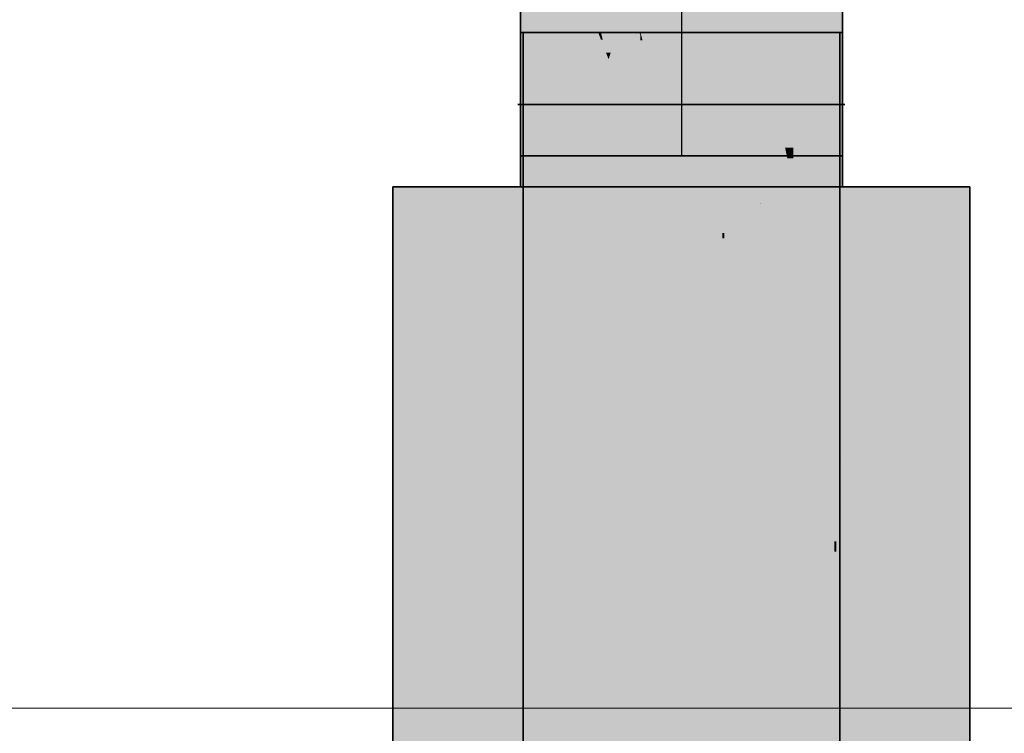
# Model space of a CAD drawing. Extents: x -350 to 540, y -53 to 541.
# Tile 42 of 256: x -198.9 to -191.25, y 91.56 to 97.1. Entities that reach past the tile are written whole.
import ezdxf
from ezdxf.lldxf.tags import DXFTag

# ---------------------------------------------------------------- set-up
doc = ezdxf.new("R2010")
doc.units = 0
doc.layers.get('0').update_dxf_attribs({"lineweight": 35})
doc.layers.add('5_OG-SCHRAFF-FILL', color=7, linetype='Continuous', lineweight=25)
for name, color, linetype, lineweight, true_color in [('L_Abluft', 7, 'Continuous', 35, 0xf7d209), ('L_Abluft-Shading', 7, 'Continuous', 35, 0xf7d209), ('L_Bauteil', 7, 'Continuous', 35, 0xababab), ('L_Bauteil-Shading', 7, 'Continuous', 35, 0xababab)]:
    doc.layers.add(name, color=color, linetype=linetype, lineweight=lineweight, true_color=true_color)
tags = doc.linetypes.add('STRICHPUNKT2', pattern=[12.7, 6.35, -3.175, 0, -3.175]).pattern_tags.tags
tags[10:11] = [DXFTag(74, 4), DXFTag(75, 0), DXFTag(340, '0'), DXFTag(46, 0.0), DXFTag(50, 0.0), DXFTag(44, 0.0), DXFTag(45, 0.0)]
tags[8:9] = [DXFTag(74, 4), DXFTag(75, 0), DXFTag(340, '0'), DXFTag(46, 0.0), DXFTag(50, 0.0), DXFTag(44, 0.0), DXFTag(45, 0.0)]
tags[6:7] = [DXFTag(74, 4), DXFTag(75, 0), DXFTag(340, '0'), DXFTag(46, 0.0), DXFTag(50, 0.0), DXFTag(44, 0.0), DXFTag(45, 0.0)]
tags[4:5] = [DXFTag(74, 4), DXFTag(75, 0), DXFTag(340, '0'), DXFTag(46, 0.0), DXFTag(50, 0.0), DXFTag(44, 0.0), DXFTag(45, 0.0)]

# ---------------------------------------------------------------- blocks, each defined once
blk = doc.blocks.new('Shading-A06HSWGYNL', base_point=(-192.5279, 87.005))
at = {"layer": 'L_Bauteil-Shading', "color": 8, "true_color": 0x737373}
for points in [[(-194.9653, 95.805), (-194.9653, 97.005), (-195.0079, 97.005)], [(-195.0079, 95.805), (-194.9653, 95.805), (-195.0079, 97.005)], [(-194.946, 95.805), (-194.946, 97.005), (-194.9879, 97.005)], [(-194.9879, 95.805), (-194.946, 95.805), (-194.9879, 97.005)], [(-192.5698, 95.805), (-192.5279, 95.805), (-192.5698, 97.005)], [(-192.5279, 95.805), (-192.5279, 97.005), (-192.5698, 97.005)], [(-192.5079, 95.805), (-192.5079, 97.005), (-192.5505, 97.005)], [(-192.5505, 95.805), (-192.5079, 95.805), (-192.5505, 97.005)], [(-195.9216, 88.2049), (-195.9216, 95.805), (-195.9979, 95.805)], [(-195.9979, 88.2049), (-195.9216, 88.2049), (-195.9979, 95.805)], [(-194.9879, 88.2049), (-194.946, 88.2049), (-194.9879, 95.805)], [(-194.946, 88.2049), (-194.946, 95.805), (-194.9879, 95.805)], [(-192.5542, 92.9705), (-192.5279, 95.805), (-192.5698, 95.805)], [(-192.5546, 93.0487), (-192.5698, 93.0487), (-192.5698, 95.805)], [(-192.5279, 92.9705), (-192.5542, 92.9705), (-192.5279, 95.805)], [(-191.5399, 90.3967), (-191.5942, 90.3967), (-191.5942, 95.805)], [(-191.5399, 90.4006), (-191.5179, 95.805), (-191.5942, 95.805)], [(-191.5179, 90.4006), (-191.5399, 90.4006), (-191.5179, 95.805)], [(-192.5698, 92.9705), (-192.5542, 92.9705), (-192.5698, 93.0487)], [(-192.5542, 92.9705), (-192.5546, 93.0487), (-192.5698, 93.0487)], [(-192.5698, 88.2049), (-192.5279, 88.2049), (-192.5698, 92.9705)], [(-192.5279, 88.2049), (-192.5698, 92.9705), (-192.5542, 92.9705)], [(-192.5279, 92.839), (-192.5534, 92.839), (-192.5542, 92.9705)], [(-192.5279, 92.839), (-192.5279, 92.9705), (-192.5542, 92.9705)], [(-192.5279, 88.2049), (-192.5279, 92.839), (-192.5534, 92.839)]]:
    blk.add_solid(points, dxfattribs=at)
at = {"layer": 'L_Bauteil-Shading', "color": 252, "true_color": 0x8d8d8d}
for points in [[(-194.8404, 95.805), (-194.8404, 97.005), (-194.9653, 97.005)], [(-194.9653, 95.805), (-194.8404, 95.805), (-194.9653, 97.005)], [(-194.946, 95.805), (-194.8231, 95.805), (-194.946, 97.005)], [(-194.8231, 95.805), (-194.8231, 97.005), (-194.946, 97.005)], [(-192.6728, 96.8109), (-192.6927, 96.8109), (-192.6927, 97.005)], [(-192.6728, 96.8109), (-192.6387, 97.005), (-192.6927, 97.005)], [(-192.5505, 95.805), (-192.5505, 97.005), (-192.6754, 97.005)], [(-192.6754, 95.805), (-192.5505, 95.805), (-192.6754, 97.005)], [(-192.5698, 96.8109), (-192.6728, 96.8109), (-192.5698, 97.005)], [(-192.6728, 96.8109), (-192.5698, 97.005), (-192.6387, 97.005)], [(-192.6927, 96.6977), (-192.6728, 96.8109), (-192.6927, 96.8109)], [(-192.6927, 96.6977), (-192.6612, 96.6977), (-192.6728, 96.8109)], [(-192.5698, 95.805), (-192.5698, 96.8109), (-192.6728, 96.8109)], [(-192.6927, 95.805), (-192.5698, 95.805), (-192.6927, 96.6977)], [(-192.5698, 95.805), (-192.6927, 96.6977), (-192.6612, 96.6977)], [(-195.6978, 88.2049), (-195.6978, 95.805), (-195.9216, 95.805)], [(-195.9216, 88.2049), (-195.6978, 88.2049), (-195.9216, 95.805)], [(-194.8231, 88.2049), (-194.8231, 95.805), (-194.946, 95.805)], [(-194.946, 88.2049), (-194.8231, 88.2049), (-194.946, 95.805)], [(-192.6524, 93.3163), (-192.5698, 95.805), (-192.6927, 95.805)], [(-192.6545, 93.4466), (-192.6927, 93.4466), (-192.6927, 95.805)], [(-192.5698, 93.3163), (-192.6524, 93.3163), (-192.5698, 95.805)], [(-191.6689, 90.7431), (-191.818, 90.7431), (-191.818, 95.805)], [(-191.6616, 90.4944), (-191.5942, 95.805), (-191.818, 95.805)], [(-191.5942, 90.4944), (-191.6616, 90.4944), (-191.5942, 95.805)], [(-192.6927, 93.3163), (-192.6524, 93.3163), (-192.6927, 93.4466)], [(-192.6524, 93.3163), (-192.6545, 93.4466), (-192.6927, 93.4466)], [(-192.6927, 88.2049), (-192.5698, 88.2049), (-192.6927, 93.3163)], [(-192.5698, 88.2049), (-192.6927, 93.3163), (-192.6524, 93.3163)], [(-192.5698, 93.0487), (-192.6481, 93.0487), (-192.6524, 93.3163)], [(-192.5698, 93.0487), (-192.5698, 93.3163), (-192.6524, 93.3163)], [(-192.5698, 88.2049), (-192.5698, 93.0487), (-192.6481, 93.0487)]]:
    blk.add_solid(points, dxfattribs=at)
at = {"layer": 'L_Bauteil-Shading', "color": 253, "true_color": 0xa4a4a4}
for points in [[(-194.6418, 95.805), (-194.6418, 97.005), (-194.8404, 97.005)], [(-194.8404, 95.805), (-194.6418, 95.805), (-194.8404, 97.005)], [(-194.6276, 95.805), (-194.6276, 97.005), (-194.8231, 97.005)], [(-194.8231, 95.805), (-194.6276, 95.805), (-194.8231, 97.005)], [(-192.7902, 96.4037), (-192.8882, 96.4037), (-192.8882, 97.005)], [(-192.8381, 96.6977), (-192.6927, 97.005), (-192.8882, 97.005)], [(-192.6754, 95.805), (-192.6754, 97.005), (-192.874, 97.005)], [(-192.874, 95.805), (-192.6754, 95.805), (-192.874, 97.005)], [(-192.6927, 96.6977), (-192.8381, 96.6977), (-192.6927, 97.005)], [(-192.7902, 96.4037), (-192.6927, 96.6977), (-192.8381, 96.6977)], [(-192.6927, 96.4037), (-192.7902, 96.4037), (-192.6927, 96.6977)], [(-192.8882, 96.1084), (-192.7902, 96.4037), (-192.8882, 96.4037)], [(-192.8882, 96.1084), (-192.7421, 96.1084), (-192.7902, 96.4037)], [(-192.6927, 95.805), (-192.6927, 96.4037), (-192.7902, 96.4037)], [(-192.8882, 95.805), (-192.6927, 95.805), (-192.8882, 96.1084)], [(-192.6927, 95.805), (-192.8882, 96.1084), (-192.7421, 96.1084)], [(-195.3418, 88.2049), (-195.3418, 95.805), (-195.6978, 95.805)], [(-195.6978, 88.2049), (-195.3418, 88.2049), (-195.6978, 95.805)], [(-194.8231, 88.2049), (-194.6276, 88.2049), (-194.8231, 95.805)], [(-194.6276, 88.2049), (-194.6276, 95.805), (-194.8231, 95.805)], [(-192.8382, 93.8625), (-192.6927, 95.805), (-192.8882, 95.805)], [(-192.8419, 94.0054), (-192.8882, 94.0054), (-192.8882, 95.805)], [(-192.6927, 93.8625), (-192.8382, 93.8625), (-192.6927, 95.805)], [(-191.9697, 91.4443), (-192.174, 91.4443), (-192.174, 95.805)], [(-191.949, 91.0011), (-191.818, 95.805), (-192.174, 95.805)], [(-191.818, 91.0011), (-191.949, 91.0011), (-191.818, 95.805)], [(-192.8882, 93.8625), (-192.8382, 93.8625), (-192.8882, 94.0054)], [(-192.8382, 93.8625), (-192.8419, 94.0054), (-192.8882, 94.0054)], [(-192.8882, 88.2049), (-192.6927, 88.2049), (-192.8882, 93.8625)], [(-192.6927, 88.2049), (-192.8882, 93.8625), (-192.8382, 93.8625)], [(-192.6927, 93.4466), (-192.8275, 93.4466), (-192.8382, 93.8625)], [(-192.6927, 93.4466), (-192.6927, 93.8625), (-192.8382, 93.8625)], [(-192.6927, 88.2049), (-192.6927, 93.4466), (-192.8275, 93.4466)]]:
    blk.add_solid(points, dxfattribs=at)
at = {"layer": 'L_Bauteil-Shading', "color": 253, "true_color": 0xb6b6b6}
for points in [[(-194.6295, 96.9481), (-194.4041, 97.005), (-194.6418, 97.005)], [(-194.6418, 95.805), (-194.3829, 95.805), (-194.6418, 97.005)], [(-194.3829, 96.9481), (-194.6295, 96.9481), (-194.4041, 97.005)], [(-194.6276, 95.805), (-194.3729, 95.805), (-194.6276, 97.005)], [(-194.3729, 95.805), (-194.3729, 97.005), (-194.6276, 97.005)], [(-194.3829, 96.9481), (-194.3829, 97.005), (-194.4041, 97.005)], [(-192.9526, 96.1084), (-192.8882, 97.005), (-193.1429, 97.005)], [(-193.1429, 96.0272), (-192.9353, 96.0272), (-193.1429, 97.005)], [(-192.874, 95.805), (-192.874, 97.005), (-193.1329, 97.005)], [(-193.1329, 95.805), (-192.874, 95.805), (-193.1329, 97.005)], [(-192.8882, 96.1084), (-192.9526, 96.1084), (-192.8882, 97.005)], [(-194.3829, 95.805), (-194.3829, 96.9481), (-194.6295, 96.9481)], [(-192.9353, 96.0272), (-192.8882, 96.1084), (-192.9526, 96.1084)], [(-192.8882, 96.0272), (-192.9353, 96.0272), (-192.8882, 96.1084)], [(-193.1429, 95.805), (-193.0645, 95.805), (-193.1429, 96.0272)], [(-193.0645, 95.805), (-193.1429, 96.0272), (-192.9353, 96.0272)], [(-193.0645, 95.805), (-192.8882, 95.805), (-192.9353, 96.0272)], [(-192.8882, 95.805), (-192.8882, 96.0272), (-192.9353, 96.0272)], [(-194.8779, 88.2049), (-194.8779, 95.805), (-195.3418, 95.805)], [(-195.3418, 88.2049), (-194.8779, 88.2049), (-195.3418, 95.805)], [(-194.3729, 88.2049), (-194.3729, 95.805), (-194.6276, 95.805)], [(-194.6276, 88.2049), (-194.3729, 88.2049), (-194.6276, 95.805)], [(-193.1386, 95.6774), (-193.1429, 95.6774), (-193.1429, 95.805)], [(-193.1386, 95.6774), (-193.0645, 95.805), (-193.1429, 95.805)], [(-192.8882, 95.6774), (-193.1386, 95.6774), (-192.8882, 95.805)], [(-193.1386, 95.6774), (-192.8882, 95.805), (-193.0645, 95.805)], [(-192.4016, 91.9343), (-192.174, 95.805), (-192.6379, 95.805)], [(-192.4327, 92.4429), (-192.6379, 92.4429), (-192.6379, 95.805)], [(-192.174, 91.9343), (-192.4016, 91.9343), (-192.174, 95.805)], [(-193.1429, 95.6701), (-193.1386, 95.6774), (-193.1429, 95.6774)], [(-193.1384, 95.6701), (-193.1429, 95.6701), (-193.1386, 95.6774)], [(-193.1054, 94.687), (-193.1429, 94.687), (-193.1384, 95.6701)], [(-193.1429, 94.687), (-193.1384, 95.6701), (-193.1429, 95.6701)], [(-192.9738, 94.5769), (-193.1017, 94.5769), (-193.1386, 95.6774)], [(-192.8882, 94.0054), (-192.8882, 95.6774), (-193.1386, 95.6774)], [(-193.1429, 94.5769), (-193.1017, 94.5769), (-193.1429, 94.687)], [(-193.1017, 94.5769), (-193.1054, 94.687), (-193.1429, 94.687)], [(-193.1429, 88.2049), (-192.8882, 88.2049), (-193.1429, 94.5769)], [(-192.8882, 88.2049), (-193.1429, 94.5769), (-193.1017, 94.5769)], [(-192.8882, 94.0054), (-193.0826, 94.0054), (-193.1017, 94.5769)], [(-192.8882, 94.0054), (-192.9738, 94.5769), (-193.1017, 94.5769)], [(-192.8882, 88.2049), (-192.8882, 94.0054), (-193.0826, 94.0054)], [(-192.6379, 91.9343), (-192.4016, 91.9343), (-192.6379, 92.4429)], [(-192.4016, 91.9343), (-192.4327, 92.4429), (-192.6379, 92.4429)], [(-192.6379, 88.2049), (-192.174, 88.2049), (-192.6379, 91.9343)], [(-192.174, 88.2049), (-192.6379, 91.9343), (-192.4016, 91.9343)], [(-192.174, 91.4443), (-192.3717, 91.4443), (-192.4016, 91.9343)], [(-192.174, 91.4443), (-192.174, 91.9343), (-192.4016, 91.9343)]]:
    blk.add_solid(points, dxfattribs=at)
at = {"layer": 'L_Bauteil-Shading', "color": 9, "true_color": 0xc4c4c4}
for points in [[(-194.3686, 96.9481), (-194.3829, 96.9481), (-194.3829, 97.005)], [(-194.343, 96.8461), (-194.2544, 97.005), (-194.3829, 97.005)], [(-194.3673, 96.9822), (-194.0862, 97.005), (-194.3729, 97.005)], [(-194.3729, 95.805), (-194.0762, 95.805), (-194.3729, 97.005)], [(-194.0762, 96.9822), (-194.3673, 96.9822), (-194.0862, 97.005)], [(-194.0762, 95.805), (-194.0762, 96.9822), (-194.3673, 96.9822)], [(-194.3071, 96.8461), (-194.343, 96.8461), (-194.2544, 97.005)], [(-194.0814, 96.7965), (-194.3236, 96.7965), (-194.0814, 97.005)], [(-194.3236, 96.7965), (-194.0814, 97.005), (-194.2544, 97.005)], [(-194.0762, 96.9822), (-194.0762, 97.005), (-194.0862, 97.005)], [(-193.1429, 95.805), (-193.1429, 97.005), (-193.4395, 97.005)], [(-193.4395, 95.805), (-193.1429, 95.805), (-193.4395, 97.005)], [(-193.2957, 96.4531), (-193.3013, 97.005), (-193.4344, 97.005)], [(-193.4344, 95.805), (-193.1329, 95.805), (-193.4344, 97.005)], [(-193.1329, 96.4531), (-193.1329, 97.005), (-193.3013, 97.005)], [(-193.1329, 96.4531), (-193.2957, 96.4531), (-193.3013, 97.005)], [(-194.3829, 96.8461), (-194.343, 96.8461), (-194.3829, 96.9481)], [(-194.343, 96.8461), (-194.3686, 96.9481), (-194.3829, 96.9481)], [(-194.3829, 95.805), (-194.0814, 95.805), (-194.3829, 96.8461)], [(-194.0814, 95.805), (-194.3829, 96.8461), (-194.343, 96.8461)], [(-194.0814, 96.1777), (-194.175, 96.1777), (-194.343, 96.8461)], [(-194.3236, 96.7965), (-194.3071, 96.8461), (-194.343, 96.8461)], [(-194.0814, 96.1777), (-194.0814, 96.7965), (-194.3236, 96.7965)], [(-193.1329, 95.805), (-193.1329, 96.4531), (-193.2957, 96.4531)], [(-194.0814, 95.805), (-194.0814, 96.1777), (-194.175, 96.1777)], [(-194.7453, 93.9392), (-194.7453, 95.805), (-194.8779, 95.805)], [(-194.8779, 93.9392), (-194.7453, 93.9392), (-194.8779, 95.805)], [(-194.3376, 93.9392), (-194.7453, 93.9392), (-194.3376, 95.805)], [(-194.7453, 93.9392), (-194.3376, 95.805), (-194.7453, 95.805)], [(-194.3729, 88.2049), (-194.0762, 88.2049), (-194.3729, 95.805)], [(-194.0762, 88.2049), (-194.0762, 95.805), (-194.3729, 95.805)], [(-193.4255, 95.4451), (-193.4395, 95.4451), (-193.4395, 95.805)], [(-193.4343, 95.6701), (-193.1429, 95.805), (-193.4395, 95.805)], [(-193.1429, 95.6701), (-193.4343, 95.6701), (-193.1429, 95.805)], [(-193.0264, 93.6708), (-193.1781, 93.6708), (-193.1781, 95.805)], [(-192.9972, 93.2595), (-192.7705, 95.805), (-193.1781, 95.805)], [(-192.7705, 93.2595), (-192.9972, 93.2595), (-192.7705, 95.805)], [(-192.6379, 92.7443), (-192.7705, 92.7443), (-192.6379, 95.805)], [(-192.7705, 92.7443), (-192.6379, 95.805), (-192.7705, 95.805)], [(-193.4247, 95.4253), (-193.1429, 95.6701), (-193.4343, 95.6701)], [(-193.1429, 95.4253), (-193.4247, 95.4253), (-193.1429, 95.6701)], [(-193.4395, 95.4053), (-193.4239, 95.4053), (-193.4395, 95.4451)], [(-193.4318, 95.4253), (-193.4255, 95.4451), (-193.4395, 95.4451)], [(-193.4247, 95.4253), (-193.4318, 95.4253), (-193.4255, 95.4451)], [(-193.4395, 88.2049), (-193.1429, 88.2049), (-193.4395, 95.4053)], [(-193.1429, 88.2049), (-193.4395, 95.4053), (-193.4239, 95.4053)], [(-193.43, 95.4208), (-193.4247, 95.4253), (-193.4318, 95.4253)], [(-193.4245, 95.4208), (-193.43, 95.4208), (-193.4247, 95.4253)], [(-193.4239, 95.4053), (-193.4245, 95.4208), (-193.43, 95.4208)], [(-193.4239, 95.4053), (-193.1429, 95.4253), (-193.4247, 95.4253)], [(-193.1429, 95.4053), (-193.4239, 95.4053), (-193.1429, 95.4253)], [(-193.1429, 94.687), (-193.3959, 94.687), (-193.4239, 95.4053)], [(-193.1429, 94.687), (-193.1429, 95.4053), (-193.4239, 95.4053)], [(-193.1429, 88.2049), (-193.1429, 94.687), (-193.3959, 94.687)], [(-194.8779, 88.2049), (-194.7453, 88.2049), (-194.8779, 93.9392)], [(-194.7453, 88.2049), (-194.8779, 93.9392), (-194.7453, 93.9392)], [(-194.3376, 88.2049), (-194.3376, 93.9392), (-194.7453, 93.9392)], [(-194.7453, 88.2049), (-194.3376, 88.2049), (-194.7453, 93.9392)], [(-193.1781, 90.0707), (-192.7705, 90.0707), (-193.1781, 93.6708)], [(-192.9972, 93.2595), (-193.1316, 93.2595), (-193.1781, 93.6708)], [(-192.9972, 93.2595), (-193.0264, 93.6708), (-193.1781, 93.6708)], [(-192.7705, 90.0707), (-192.9972, 93.2595), (-193.1316, 93.2595)], [(-192.7705, 92.7443), (-192.9606, 92.7443), (-192.9972, 93.2595)], [(-192.7705, 92.7443), (-192.7705, 93.2595), (-192.9972, 93.2595)], [(-192.7705, 90.0707), (-192.7705, 92.7443), (-192.9606, 92.7443)], [(-192.6379, 92.4429), (-192.7705, 92.4429), (-192.7705, 92.7443)], [(-192.6379, 92.4429), (-192.6379, 92.7443), (-192.7705, 92.7443)], [(-192.6379, 90.0707), (-192.7705, 90.0707), (-192.6379, 92.4429)], [(-192.7705, 90.0707), (-192.6379, 92.4429), (-192.7705, 92.4429)]]:
    blk.add_solid(points, dxfattribs=at)
at = {"layer": 'L_Bauteil-Shading', "color": 9, "true_color": 0xcbcbcb}
for points in [[(-193.7579, 95.805), (-193.7579, 97.005), (-194.0814, 97.005)], [(-194.0814, 96.1777), (-193.8584, 96.1777), (-194.0814, 97.005)], [(-194.0702, 96.9822), (-194.0762, 96.9822), (-194.0762, 97.005)], [(-194.06, 96.9438), (-193.7579, 97.005), (-194.0762, 97.005)], [(-194.0762, 96.9438), (-194.06, 96.9438), (-194.0762, 96.9822)], [(-194.06, 96.9438), (-194.0702, 96.9822), (-194.0762, 96.9822)], [(-193.7579, 96.9438), (-194.06, 96.9438), (-193.7579, 97.005)], [(-193.4395, 95.805), (-193.4395, 97.005), (-193.7579, 97.005)], [(-193.7579, 96.228), (-193.5518, 96.228), (-193.7579, 97.005)], [(-193.7579, 95.805), (-193.4344, 95.805), (-193.7579, 97.005)], [(-193.4344, 95.805), (-193.4344, 97.005), (-193.7579, 97.005)], [(-194.0762, 95.805), (-193.7579, 95.805), (-194.0762, 96.9438)], [(-193.7579, 95.805), (-194.0762, 96.9438), (-194.06, 96.9438)], [(-193.7579, 96.228), (-193.8701, 96.228), (-194.06, 96.9438)], [(-193.7579, 96.228), (-193.7579, 96.9438), (-194.06, 96.9438)], [(-193.7579, 95.805), (-193.7579, 96.228), (-193.8701, 96.228)], [(-193.7579, 95.805), (-193.5859, 95.805), (-193.7579, 96.228)], [(-193.5859, 95.805), (-193.4395, 95.805), (-193.7579, 96.228)], [(-193.4395, 95.805), (-193.7579, 96.228), (-193.5518, 96.228)], [(-194.0814, 95.805), (-193.9298, 95.805), (-194.0814, 96.1777)], [(-193.9298, 95.805), (-193.7579, 95.805), (-194.0814, 96.1777)], [(-193.7579, 95.805), (-194.0814, 96.1777), (-193.8584, 96.1777)], [(-194.1953, 93.9392), (-194.1953, 95.805), (-194.3376, 95.805)], [(-194.3376, 93.9392), (-194.1953, 93.9392), (-194.3376, 95.805)], [(-193.9912, 93.9392), (-194.1953, 93.9392), (-194.0672, 95.805)], [(-194.1953, 93.9392), (-194.0672, 95.805), (-194.1953, 95.805)], [(-193.7579, 88.2049), (-193.7579, 95.805), (-194.0762, 95.805)], [(-194.0762, 88.2049), (-193.7579, 88.2049), (-194.0762, 95.805)], [(-193.7579, 95.0444), (-194.0362, 95.0444), (-194.0672, 95.805)], [(-193.9002, 95.3944), (-193.9002, 95.805), (-194.0672, 95.805)], [(-193.7579, 95.3944), (-193.9002, 95.3944), (-193.7579, 95.805)], [(-193.9002, 95.3944), (-193.7579, 95.805), (-193.9002, 95.805)], [(-193.7579, 88.2049), (-193.4395, 88.2049), (-193.7579, 95.805)], [(-193.7428, 95.4451), (-193.5859, 95.805), (-193.7579, 95.805)], [(-193.6999, 95.0444), (-193.7579, 95.0444), (-193.7579, 95.805)], [(-193.6871, 94.8766), (-193.3204, 95.805), (-193.7579, 95.805)], [(-193.4395, 95.4451), (-193.7428, 95.4451), (-193.5859, 95.805)], [(-193.3204, 94.8766), (-193.6871, 94.8766), (-193.3204, 95.805)], [(-193.4395, 95.4451), (-193.4395, 95.805), (-193.5859, 95.805)], [(-193.1781, 94.008), (-193.3204, 94.008), (-193.1781, 95.805)], [(-193.3204, 94.008), (-193.1781, 95.805), (-193.3204, 95.805)], [(-193.4395, 88.2049), (-193.4395, 95.4451), (-193.7428, 95.4451)], [(-193.7579, 95.0444), (-193.7579, 95.3944), (-193.9002, 95.3944)], [(-193.7579, 88.2049), (-193.7579, 95.0444), (-194.0362, 95.0444)], [(-193.6871, 94.8766), (-193.7431, 94.8766), (-193.7579, 95.0444)], [(-193.7579, 93.4261), (-193.6156, 93.4261), (-193.7579, 95.0444)], [(-193.6871, 94.8766), (-193.6999, 95.0444), (-193.7579, 95.0444)], [(-193.6607, 93.9392), (-193.6871, 94.8766), (-193.7431, 94.8766)], [(-193.6156, 94.7072), (-193.6741, 94.7072), (-193.6871, 94.8766)], [(-193.6156, 93.9392), (-193.6607, 93.9392), (-193.6871, 94.8766)], [(-193.3204, 94.008), (-193.3204, 94.8766), (-193.6871, 94.8766)], [(-193.6156, 93.9392), (-193.6156, 94.7072), (-193.6741, 94.7072)], [(-193.3204, 94.008), (-193.6156, 94.008), (-193.6156, 94.7072)], [(-193.3204, 93.9392), (-193.6156, 93.9392), (-193.3204, 94.008)], [(-193.6156, 93.9392), (-193.3204, 94.008), (-193.6156, 94.008)], [(-193.1781, 93.6708), (-193.3204, 93.6708), (-193.3204, 94.008)], [(-193.1781, 93.6708), (-193.1781, 94.008), (-193.3204, 94.008)], [(-194.3376, 88.2049), (-194.1953, 88.2049), (-194.3376, 93.9392)], [(-194.1953, 88.2049), (-194.3376, 93.9392), (-194.1953, 93.9392)], [(-193.7579, 88.2049), (-193.9912, 93.9392), (-194.1953, 93.9392)], [(-194.1953, 88.2049), (-193.7579, 88.2049), (-194.1953, 93.9392)], [(-193.6156, 93.4261), (-193.6156, 93.9392), (-193.6607, 93.9392)], [(-193.3204, 90.0707), (-193.3204, 93.9392), (-193.6156, 93.9392)], [(-193.5764, 93.4261), (-193.6156, 93.4261), (-193.6156, 93.9392)], [(-193.1781, 90.0707), (-193.3204, 90.0707), (-193.1781, 93.6708)], [(-193.3204, 90.0707), (-193.1781, 93.6708), (-193.3204, 93.6708)], [(-193.7579, 88.2049), (-193.6156, 88.2049), (-193.7579, 93.4261)], [(-193.6156, 88.2049), (-193.7579, 93.4261), (-193.6156, 93.4261)], [(-193.3204, 90.0707), (-193.5764, 93.4261), (-193.6156, 93.4261)], [(-193.6156, 90.0707), (-193.3204, 90.0707), (-193.6156, 93.4261)]]:
    blk.add_solid(points, dxfattribs=at)
blk = doc.blocks.new('Shading-A06HSWH2NL', base_point=(-194.0814, 96.1777))
at = {"layer": 'L_Abluft-Shading', "color": 44, "true_color": 0x8b7605}
for points in [[(-194.9924, 98.8262), (-195.0079, 98.8262), (-194.9653, 100.9799)], [(-195.0079, 98.8262), (-194.9653, 100.9799), (-195.0079, 100.9799)], [(-194.9653, 99.2627), (-194.9869, 99.2627), (-194.9653, 100.9799)], [(-192.5079, 99.2744), (-192.5505, 99.2744), (-192.5079, 100.9799)], [(-192.5505, 99.2744), (-192.5079, 100.9799), (-192.5505, 100.9799)], [(-192.5505, 99.2605), (-192.5079, 99.2605), (-192.5079, 99.2744)], [(-192.5505, 99.2605), (-192.5079, 99.2744), (-192.5505, 99.2744)], [(-194.9933, 98.7531), (-194.9653, 99.2627), (-194.9869, 99.2627)], [(-194.9653, 98.7531), (-194.9933, 98.7531), (-194.9653, 99.2627)], [(-192.5505, 96.045), (-192.5079, 96.045), (-192.5505, 99.2605)], [(-192.5079, 96.045), (-192.5505, 99.2605), (-192.5079, 99.2605)], [(-195.0079, 98.613), (-194.9653, 98.613), (-195.0079, 98.8262)], [(-194.9933, 98.7531), (-194.9924, 98.8262), (-195.0079, 98.8262)], [(-194.9653, 98.613), (-194.9653, 98.7531), (-194.9933, 98.7531)], [(-195.0079, 96.045), (-194.9653, 96.045), (-195.0079, 98.613)], [(-194.9653, 96.045), (-195.0079, 98.613), (-194.9653, 98.613)]]:
    blk.add_solid(points, dxfattribs=at)
at = {"layer": 'L_Abluft-Shading', "color": 54, "true_color": 0xaa9106}
for points in [[(-194.8404, 99.9741), (-194.9653, 99.9741), (-194.8404, 100.9799)], [(-194.9653, 99.9741), (-194.8404, 100.9799), (-194.9653, 100.9799)], [(-192.5505, 99.3586), (-192.6754, 99.3586), (-192.5505, 100.9799)], [(-192.6754, 99.3586), (-192.5505, 100.9799), (-192.6754, 100.9799)], [(-194.9653, 99.2627), (-194.8404, 99.9741), (-194.9653, 99.9741)], [(-194.8404, 99.2627), (-194.9653, 99.2627), (-194.8404, 99.9741)], [(-192.6309, 99.3237), (-192.6754, 99.3237), (-192.6754, 99.3586)], [(-192.5505, 99.2605), (-192.5505, 99.3586), (-192.6754, 99.3586)], [(-192.6125, 99.3092), (-192.6754, 99.3092), (-192.6309, 99.3237)], [(-192.6754, 99.3092), (-192.6309, 99.3237), (-192.6754, 99.3237)], [(-192.5505, 99.2605), (-192.6754, 99.2605), (-192.6125, 99.3092)], [(-192.6754, 99.2605), (-192.6125, 99.3092), (-192.6754, 99.3092)], [(-194.8404, 98.613), (-194.9653, 98.613), (-194.8404, 99.2627)], [(-194.9653, 98.613), (-194.8404, 99.2627), (-194.9653, 99.2627)], [(-192.6754, 96.045), (-192.5505, 96.045), (-192.5505, 99.2605)], [(-192.6754, 96.045), (-192.5505, 99.2605), (-192.6754, 99.2605)], [(-194.9653, 98.2087), (-194.8404, 98.2087), (-194.9653, 98.613)], [(-194.8404, 98.2087), (-194.8404, 98.613), (-194.9653, 98.613)], [(-194.9653, 96.045), (-194.8404, 96.045), (-194.9653, 98.2087)], [(-194.8404, 96.045), (-194.9653, 98.2087), (-194.8404, 98.2087)]]:
    blk.add_solid(points, dxfattribs=at)
at = {"layer": 'L_Abluft-Shading', "color": 42, "true_color": 0xc6a807}
for points in [[(-194.6418, 100.5729), (-194.8404, 100.5729), (-194.6418, 100.9799)], [(-194.8404, 100.5729), (-194.6418, 100.9799), (-194.8404, 100.9799)], [(-192.6754, 99.562), (-192.874, 99.562), (-192.6754, 100.9799)], [(-192.874, 99.562), (-192.6754, 100.9799), (-192.874, 100.9799)], [(-194.8404, 99.9741), (-194.6418, 100.5729), (-194.8404, 100.5729)], [(-194.6418, 99.9741), (-194.8404, 99.9741), (-194.6418, 100.5729)], [(-194.6418, 98.2087), (-194.8404, 98.2087), (-194.6418, 99.9741)], [(-194.8404, 98.2087), (-194.6418, 99.9741), (-194.8404, 99.9741)], [(-192.7094, 99.3934), (-192.874, 99.3934), (-192.874, 99.562)], [(-192.6754, 99.3586), (-192.6754, 99.562), (-192.874, 99.562)], [(-192.874, 99.3092), (-192.6754, 99.3092), (-192.874, 99.3934)], [(-192.7919, 99.3586), (-192.7094, 99.3934), (-192.874, 99.3934)], [(-192.6754, 99.3586), (-192.7919, 99.3586), (-192.7094, 99.3934)], [(-192.6754, 99.3092), (-192.6754, 99.3586), (-192.7919, 99.3586)], [(-192.874, 96.045), (-192.6754, 96.045), (-192.874, 99.3092)], [(-192.6754, 96.045), (-192.874, 99.3092), (-192.6754, 99.3092)], [(-194.8404, 97.6409), (-194.6418, 97.6409), (-194.8404, 98.2087)], [(-194.6418, 97.6409), (-194.6418, 98.2087), (-194.8404, 98.2087)], [(-194.8404, 96.045), (-194.6418, 96.045), (-194.8404, 97.6409)], [(-194.6418, 96.045), (-194.8404, 97.6409), (-194.6418, 97.6409)]]:
    blk.add_solid(points, dxfattribs=at)
at = {"layer": 'L_Abluft-Shading', "color": 52, "true_color": 0xddbc08}
for points in [[(-194.6418, 100.5729), (-194.4052, 100.9799), (-194.6418, 100.9799)], [(-194.4144, 100.5729), (-194.6418, 100.5729), (-194.3829, 100.9799)], [(-194.6418, 100.5729), (-194.3829, 100.9799), (-194.4052, 100.9799)], [(-194.3829, 97.6409), (-194.6418, 97.6409), (-194.3829, 100.9799)], [(-192.874, 99.8568), (-193.1329, 99.8568), (-192.874, 100.9799)], [(-193.1329, 99.8568), (-192.874, 100.9799), (-193.1329, 100.9799)], [(-194.6418, 97.6409), (-194.4144, 100.5729), (-194.6418, 100.5729)], [(-192.9046, 99.5968), (-193.1329, 99.5968), (-193.1329, 99.8568)], [(-192.874, 99.562), (-192.874, 99.8568), (-193.1329, 99.8568)], [(-193.0725, 99.5494), (-193.1329, 99.5494), (-193.1329, 99.5968)], [(-193.0885, 99.562), (-192.9046, 99.5968), (-193.1329, 99.5968)], [(-192.874, 99.562), (-193.0885, 99.562), (-192.9046, 99.5968)], [(-193.0253, 99.5123), (-193.1329, 99.5123), (-193.1329, 99.5494)], [(-193.0253, 99.5123), (-193.0725, 99.5494), (-193.1329, 99.5494)], [(-192.874, 99.3934), (-193.1329, 99.3934), (-193.0253, 99.5123)], [(-193.1329, 99.3934), (-193.0253, 99.5123), (-193.1329, 99.5123)], [(-192.874, 99.3934), (-192.874, 99.562), (-193.0885, 99.562)], [(-193.1329, 96.045), (-192.874, 96.045), (-192.874, 99.3934)], [(-193.1329, 96.045), (-192.874, 99.3934), (-193.1329, 99.3934)], [(-194.6418, 96.9481), (-194.3829, 96.9481), (-194.6418, 97.6409)], [(-194.3829, 96.9481), (-194.3829, 97.6409), (-194.6418, 97.6409)], [(-194.6418, 96.045), (-194.3829, 96.045), (-194.6418, 96.9481)], [(-194.3829, 96.045), (-194.6418, 96.9481), (-194.3829, 96.9481)]]:
    blk.add_solid(points, dxfattribs=at)
at = {"layer": 'L_Abluft-Shading', "color": 40, "true_color": 0xedca08}
for points in [[(-194.2248, 100.8905), (-194.3773, 100.8905), (-194.3829, 100.9799)], [(-194.2248, 100.8905), (-194.2739, 100.9799), (-194.3829, 100.9799)], [(-194.1526, 97.3118), (-194.3829, 97.3118), (-194.3829, 100.9799)], [(-194.2248, 100.8905), (-194.2275, 100.9799), (-194.2739, 100.9799)], [(-194.171, 100.8905), (-194.2248, 100.8905), (-194.2275, 100.9799)], [(-194.0814, 100.7487), (-194.0814, 100.9799), (-194.2275, 100.9799)], [(-193.1329, 100.2229), (-193.4344, 100.2229), (-193.1329, 100.9799)], [(-193.4344, 100.2229), (-193.1329, 100.9799), (-193.4344, 100.9799)], [(-194.159, 97.4132), (-194.2248, 100.8905), (-194.3773, 100.8905)], [(-194.119, 97.4132), (-194.159, 97.4132), (-194.2248, 100.8905)], [(-194.0814, 100.6294), (-194.2168, 100.6294), (-194.2248, 100.8905)], [(-194.1469, 100.7487), (-194.171, 100.8905), (-194.2248, 100.8905)], [(-194.0814, 100.7487), (-194.1469, 100.7487), (-194.171, 100.8905)], [(-194.0814, 100.6294), (-194.0814, 100.7487), (-194.1469, 100.7487)], [(-194.1225, 97.5265), (-194.0814, 100.6294), (-194.2168, 100.6294)], [(-194.0814, 97.5265), (-194.1225, 97.5265), (-194.0814, 100.6294)], [(-193.173, 99.9055), (-193.4344, 99.9055), (-193.4344, 100.2229)], [(-193.1329, 99.8568), (-193.1329, 100.2229), (-193.4344, 100.2229)], [(-193.3179, 99.7862), (-193.4344, 99.7862), (-193.4344, 99.9055)], [(-193.3868, 99.8568), (-193.173, 99.9055), (-193.4344, 99.9055)], [(-193.1329, 99.8568), (-193.3868, 99.8568), (-193.173, 99.9055)], [(-193.1329, 99.5968), (-193.1329, 99.8568), (-193.3868, 99.8568)], [(-193.1329, 99.5494), (-193.4344, 99.5494), (-193.4344, 99.7862)], [(-193.1933, 99.5968), (-193.3179, 99.7862), (-193.4344, 99.7862)], [(-193.1329, 99.5968), (-193.1933, 99.5968), (-193.3179, 99.7862)], [(-193.1329, 99.5494), (-193.1329, 99.5968), (-193.1933, 99.5968)], [(-193.1329, 97.4413), (-193.4344, 97.4413), (-193.1329, 99.5494)], [(-193.4344, 97.4413), (-193.1329, 99.5494), (-193.4344, 99.5494)], [(-194.119, 97.4132), (-194.0814, 97.5265), (-194.1225, 97.5265)], [(-194.0814, 97.4132), (-194.119, 97.4132), (-194.0814, 97.5265)], [(-193.1329, 96.4531), (-193.1329, 97.4413), (-193.4344, 97.4413)], [(-193.4344, 96.4531), (-193.1329, 96.4531), (-193.4344, 97.4413)], [(-194.1526, 97.3118), (-194.119, 97.4132), (-194.159, 97.4132)], [(-194.1159, 97.3118), (-194.1526, 97.3118), (-194.119, 97.4132)], [(-194.0814, 96.1777), (-194.0814, 97.4132), (-194.119, 97.4132)], [(-194.2733, 96.9481), (-194.3829, 96.9481), (-194.1526, 97.3118)], [(-194.3829, 96.9481), (-194.1526, 97.3118), (-194.3829, 97.3118)], [(-194.1203, 96.7965), (-194.3236, 96.7965), (-194.1526, 97.3118)], [(-194.0814, 96.1777), (-194.1159, 97.3118), (-194.1526, 97.3118)], [(-194.3829, 96.1777), (-194.0814, 96.1777), (-194.3829, 96.9481)], [(-194.3236, 96.7965), (-194.2733, 96.9481), (-194.3829, 96.9481)], [(-194.0814, 96.1777), (-194.1203, 96.7965), (-194.3236, 96.7965)], [(-193.4344, 96.045), (-193.1329, 96.045), (-193.4344, 96.4531)], [(-193.1329, 96.045), (-193.4344, 96.4531), (-193.1329, 96.4531)], [(-194.3829, 96.045), (-194.0814, 96.045), (-194.3829, 96.1777)], [(-194.0814, 96.045), (-194.3829, 96.1777), (-194.0814, 96.1777)]]:
    blk.add_solid(points, dxfattribs=at)
at = {"layer": 'L_Abluft-Shading', "color": 40, "true_color": 0xf5d108}
for points in [[(-194.0647, 100.7255), (-194.0167, 100.9799), (-194.0814, 100.9799)], [(-194.0662, 100.7487), (-194.0814, 100.7487), (-194.0814, 100.9799)], [(-193.8256, 100.7255), (-194.0647, 100.7255), (-194.0167, 100.9799)], [(-193.7579, 100.6354), (-193.7579, 100.9799), (-194.0167, 100.9799)], [(-193.4344, 100.6354), (-193.7579, 100.6354), (-193.4344, 100.9799)], [(-193.7579, 100.6354), (-193.4344, 100.9799), (-193.7579, 100.9799)], [(-194.0647, 100.7255), (-194.0814, 100.7255), (-194.0814, 100.7487)], [(-194.0647, 100.7255), (-194.0662, 100.7487), (-194.0814, 100.7487)], [(-194.0584, 100.6294), (-194.0814, 100.6294), (-194.0647, 100.7255)], [(-194.0814, 100.6294), (-194.0647, 100.7255), (-194.0814, 100.7255)], [(-193.9689, 100.5921), (-194.056, 100.5921), (-194.0647, 100.7255)], [(-193.7579, 100.6354), (-194, 100.6354), (-194.0647, 100.7255)], [(-193.7579, 100.6354), (-193.8256, 100.7255), (-194.0647, 100.7255)], [(-194.056, 100.5921), (-194.0814, 100.5921), (-194.0814, 100.6294)], [(-194.056, 100.5921), (-194.0584, 100.6294), (-194.0814, 100.6294)], [(-193.8672, 97.7125), (-194.0814, 97.7125), (-194.056, 100.5921)], [(-194.0814, 97.7125), (-194.056, 100.5921), (-194.0814, 100.5921)], [(-193.7579, 100.1546), (-194.0273, 100.1546), (-194.056, 100.5921)], [(-193.8558, 100.2984), (-193.9689, 100.5921), (-194.056, 100.5921)], [(-193.7579, 100.2984), (-193.7579, 100.6354), (-194, 100.6354)], [(-193.7579, 100.2984), (-193.8558, 100.2984), (-193.9689, 100.5921)], [(-193.4936, 100.2984), (-193.7579, 100.2984), (-193.7579, 100.6354)], [(-193.4344, 100.2229), (-193.4344, 100.6354), (-193.7579, 100.6354)], [(-193.7579, 100.1546), (-193.7579, 100.2984), (-193.8558, 100.2984)], [(-193.6395, 100.1546), (-193.7579, 100.1546), (-193.7579, 100.2984)], [(-193.6957, 100.2229), (-193.4936, 100.2984), (-193.7579, 100.2984)], [(-193.4344, 100.2229), (-193.6957, 100.2229), (-193.4936, 100.2984)], [(-193.4344, 99.9055), (-193.4344, 100.2229), (-193.6957, 100.2229)], [(-193.8734, 97.8074), (-193.7579, 100.1546), (-194.0273, 100.1546)], [(-193.7579, 97.8074), (-193.8734, 97.8074), (-193.7579, 100.1546)], [(-193.4344, 99.7862), (-193.7579, 99.7862), (-193.7579, 100.1546)], [(-193.5391, 99.9055), (-193.6395, 100.1546), (-193.7579, 100.1546)], [(-193.4344, 99.9055), (-193.5391, 99.9055), (-193.6395, 100.1546)], [(-193.4344, 99.7862), (-193.4344, 99.9055), (-193.5391, 99.9055)], [(-193.4344, 97.8074), (-193.7579, 97.8074), (-193.4344, 99.7862)], [(-193.7579, 97.8074), (-193.4344, 99.7862), (-193.7579, 99.7862)], [(-193.8672, 97.7125), (-193.7579, 97.8074), (-193.8734, 97.8074)], [(-193.7579, 97.7125), (-193.8672, 97.7125), (-193.7579, 97.8074)], [(-193.4344, 97.4413), (-193.4344, 97.8074), (-193.7579, 97.8074)], [(-193.7579, 97.4413), (-193.4344, 97.4413), (-193.7579, 97.8074)], [(-194.0814, 97.5265), (-193.8672, 97.7125), (-194.0814, 97.7125)], [(-193.855, 97.5265), (-194.0814, 97.5265), (-193.8672, 97.7125)], [(-193.7579, 96.045), (-193.7579, 97.7125), (-193.8672, 97.7125)], [(-193.7666, 96.1777), (-194.0814, 96.1777), (-193.855, 97.5265)], [(-194.0814, 96.1777), (-193.855, 97.5265), (-194.0814, 97.5265)], [(-193.7579, 96.045), (-193.4344, 96.045), (-193.7579, 97.4413)], [(-193.4344, 96.045), (-193.7579, 97.4413), (-193.4344, 97.4413)], [(-194.0814, 96.045), (-194.0274, 96.045), (-194.0814, 96.1777)], [(-194.0274, 96.045), (-193.7579, 96.045), (-194.0814, 96.1777)], [(-193.7579, 96.045), (-193.7666, 96.1777), (-194.0814, 96.1777)]]:
    blk.add_solid(points, dxfattribs=at)
blk = doc.blocks.new('Referenz-A06HSWJKNL', base_point=(-324.9507, -4.1032))
at = {"layer": '5_OG-SCHRAFF-FILL', "color": 0, "lineweight": 13}
blk.add_line((-230.8436, 91.7542), (-80.4524, 91.7542), dxfattribs=at)
blk = doc.blocks.new('CA_125x500_50-A06HSWNUNL', base_point=(-195.9979, 87.005))
at = {"color": 254, "linetype": 'ByBlock', "lineweight": -2, "ltscale": 0.35, "true_color": 0xcccccc}
for p, q in [((-195.0079, 97.005), (-195.0079, 95.805)), ((-194.9653, 97.005), (-195.0079, 97.005)), ((-194.9879, 97.005), (-194.9879, 95.805)), ((-194.946, 97.005), (-194.9879, 97.005)), ((-194.8404, 97.005), (-194.9653, 97.005)), ((-194.8231, 97.005), (-194.946, 97.005)), ((-194.6418, 97.005), (-194.8404, 97.005)), ((-194.6276, 97.005), (-194.8231, 97.005)), ((-194.3829, 97.005), (-194.6418, 97.005)), ((-194.3729, 97.005), (-194.6276, 97.005)), ((-194.0814, 97.005), (-194.3829, 97.005)), ((-194.0762, 97.005), (-194.3729, 97.005)), ((-193.7579, 97.005), (-194.0814, 97.005)), ((-193.7579, 97.005), (-194.0762, 97.005)), ((-193.4395, 97.005), (-193.7579, 97.005)), ((-193.4344, 97.005), (-193.7579, 97.005)), ((-193.1429, 97.005), (-193.4395, 97.005)), ((-193.1329, 97.005), (-193.4344, 97.005)), ((-192.8881, 97.005), (-193.1429, 97.005)), ((-192.874, 97.005), (-193.1329, 97.005)), ((-192.6927, 97.005), (-192.8881, 97.005)), ((-192.6754, 97.005), (-192.874, 97.005)), ((-192.5698, 97.005), (-192.6927, 97.005)), ((-192.5505, 97.005), (-192.6754, 97.005)), ((-192.5279, 97.005), (-192.5698, 97.005)), ((-192.5079, 97.005), (-192.5505, 97.005)), ((-192.5279, 95.805), (-192.5279, 97.005)), ((-192.5079, 95.805), (-192.5079, 97.005)), ((-195.9979, 95.805), (-195.9979, 88.205)), ((-195.9216, 95.805), (-195.9979, 95.805)), ((-195.6978, 95.805), (-195.9216, 95.805)), ((-195.3418, 95.805), (-195.6978, 95.805)), ((-194.8779, 95.805), (-195.3418, 95.805)), ((-195.0079, 95.805), (-194.9653, 95.805)), ((-194.9879, 95.805), (-194.946, 95.805)), ((-194.9879, 95.805), (-194.9879, 88.205)), ((-194.9653, 95.805), (-194.8404, 95.805)), ((-194.946, 95.805), (-194.8231, 95.805)), ((-194.3376, 95.805), (-194.8779, 95.805)), ((-194.8404, 95.805), (-194.6418, 95.805)), ((-194.8231, 95.805), (-194.6276, 95.805)), ((-194.6418, 95.805), (-194.3829, 95.805)), ((-194.6276, 95.805), (-194.3729, 95.805)), ((-194.3829, 95.805), (-194.0814, 95.805)), ((-194.3729, 95.805), (-194.0762, 95.805)), ((-193.7579, 95.805), (-194.3376, 95.805)), ((-194.0814, 95.805), (-193.7579, 95.805)), ((-194.0762, 95.805), (-193.7579, 95.805)), ((-193.7579, 95.805), (-193.4395, 95.805)), ((-193.7579, 95.805), (-193.4344, 95.805)), ((-193.1781, 95.805), (-193.7579, 95.805)), ((-193.4395, 95.805), (-193.1429, 95.805)), ((-193.4344, 95.805), (-193.1329, 95.805)), ((-192.6379, 95.805), (-193.1781, 95.805)), ((-193.1429, 95.805), (-192.8881, 95.805)), ((-193.1329, 95.805), (-192.874, 95.805)), ((-192.8881, 95.805), (-192.6927, 95.805)), ((-192.874, 95.805), (-192.6754, 95.805)), ((-192.6927, 95.805), (-192.5698, 95.805)), ((-192.6754, 95.805), (-192.5505, 95.805)), ((-192.174, 95.805), (-192.6379, 95.805)), ((-192.5698, 95.805), (-192.5279, 95.805)), ((-192.5505, 95.805), (-192.5079, 95.805)), ((-192.5279, 88.205), (-192.5279, 95.805)), ((-191.818, 95.805), (-192.174, 95.805)), ((-191.5942, 95.805), (-191.818, 95.805)), ((-191.5179, 95.805), (-191.5942, 95.805)), ((-191.5179, 88.205), (-191.5179, 95.805))]:
    blk.add_line(p, q, dxfattribs=at)
at = {"color": 250, "linetype": 'ByBlock', "lineweight": -2, "ltscale": 0.35, "true_color": 0x2e3032}
for p, q in [((-194.9846, 96.445), (-195.0279, 96.445)), ((-194.8577, 96.445), (-194.9846, 96.445)), ((-194.6559, 96.445), (-194.8577, 96.445)), ((-194.3929, 96.445), (-194.6559, 96.445)), ((-194.0866, 96.445), (-194.3929, 96.445)), ((-193.7579, 96.445), (-194.0866, 96.445)), ((-193.4292, 96.445), (-193.7579, 96.445)), ((-193.1229, 96.445), (-193.4292, 96.445)), ((-192.8599, 96.445), (-193.1229, 96.445)), ((-192.658, 96.445), (-192.8599, 96.445)), ((-192.5312, 96.445), (-192.658, 96.445)), ((-192.4879, 96.445), (-192.5312, 96.445))]:
    blk.add_line(p, q, dxfattribs=at)
blk = doc.blocks.new('Wickelfalzrohr-A06HSWNWNL', base_point=(-195.0079, 96.045))
at = {"color": 0, "linetype": 'ByBlock', "lineweight": -2, "ltscale": 0.35}
for p, q in [((-195.0079, 100.98), (-195.0079, 96.045)), ((-195.0079, 100.98), (-194.2757, 100.98)), ((-194.2757, 100.98), (-193.2401, 100.98)), ((-193.2401, 100.98), (-192.5079, 100.98)), ((-192.5079, 96.045), (-192.5079, 100.98)), ((-195.0079, 96.045), (-194.2757, 96.045)), ((-194.2757, 96.045), (-193.2401, 96.045)), ((-193.2401, 96.045), (-192.5079, 96.045))]:
    blk.add_line(p, q, dxfattribs=at)
at = {"color": 0, "linetype": 'STRICHPUNKT2', "lineweight": 25, "ltscale": 0.25}
blk.add_line((-193.7579, 100.98), (-193.7579, 96.045), dxfattribs=at)

msp = doc.modelspace()

# ---------------------------------------------------------------- block references
at = {"color": 251, "lineweight": 25, "ltscale": 0.25, "true_color": 0x585858}
msp.add_blockref('Referenz-A06HSWJKNL', (-324.9507, -4.1032), dxfattribs=at)
at = {"layer": 'L_Abluft', "ltscale": 0.35}
msp.add_blockref('Wickelfalzrohr-A06HSWNWNL', (-195.0079, 96.045), dxfattribs=at)
at = {"layer": 'L_Abluft'}
msp.add_blockref('Shading-A06HSWH2NL', (-194.0814, 96.1777), dxfattribs=at)
at = {"layer": 'L_Bauteil'}
msp.add_blockref('Shading-A06HSWGYNL', (-192.5279, 87.005), dxfattribs=at)
at = {"layer": 'L_Bauteil', "ltscale": 0.35}
msp.add_blockref('CA_125x500_50-A06HSWNUNL', (-195.9979, 87.005), dxfattribs=at)

doc.saveas('drawing.dxf')
